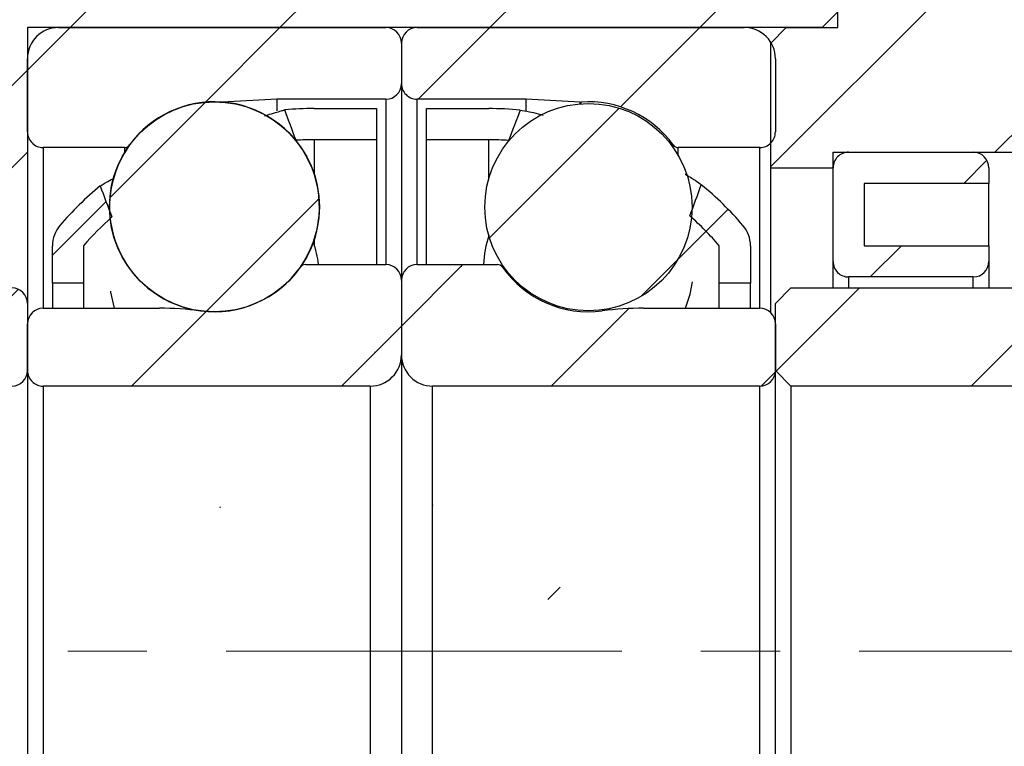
# Model space of a CAD drawing. Header units: millimetres. Extents: x 34 to 537, y 56 to 296.
# Tile 3 of 9: x 78 to 110, y 131 to 154. Entities that reach past the tile are written whole.
import ezdxf

# ---------------------------------------------------------------- set-up
doc = ezdxf.new("R2010")
doc.units = ezdxf.units.MM
doc.header["$LTSCALE"] = 1.5
doc.linetypes.add('CENTERX2', pattern=[20.319999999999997, 12.7, -2.54, 2.54, -2.54])
doc.layers.add('FORMAT', color=7, linetype='Continuous')
doc.styles.add('SLDTEXTSTYLE0', font='GOTHIC.TTF', dxfattribs={"width": 0.913})
doc.dimstyles.new('SLDDIMSTYLE2', dxfattribs={"dimtxt": 5.25, "dimasz": 3.75, "dimexe": 0, "dimexo": 0.0625, "dimgap": 1.3125, "dimtad": 1, "dimrnd": 1e-09, "dimzin": 12, "dimdsep": 46, "dimtxsty": 'SLDTEXTSTYLE0', "dimsah": 1, "dimcen": 0.09, "dimadec": 0, "dimazin": 3, "dimtfac": 1, "dimtmove": 0, "dimatfit": 0, "dimfxl": 0, "dimfrac": 2, "dimtolj": 1, "dimtzin": 12, "dimarcsym": 0})
pattern_1 = [(45, (0, 0), (-3.367596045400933, 3.367596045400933), [])]

# ---------------------------------------------------------------- blocks, each defined once
blk = doc.blocks.new('_D_5')
at = {"layer": 'FORMAT', "color": 7}
for p, q in [((114.3565610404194, 173.3110596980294), (114.3565610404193, 193.3593588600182)), ((125.3565610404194, 149.3110596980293), (125.3565610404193, 193.3593588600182)), ((114.3565610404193, 191.8593588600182), (106.1065610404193, 191.8593588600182)), ((114.3565610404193, 191.8593588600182), (125.3565610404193, 191.8593588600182)), ((125.3565610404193, 191.8593588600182), (133.6065610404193, 191.8593588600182))]:
    blk.add_line(p, q, dxfattribs=at)
for centre, radius, start, end in [((124.6601555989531, 196.0265463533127), 9.3181145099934, 153.4349488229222, 206.565051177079), ((115.7497392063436, 196.0265463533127), 9.318114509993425, 333.4349488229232, 26.5650511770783)]:
    blk.add_arc(centre, radius, start, end, dxfattribs=at)
for points in [[(114.3565610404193, 191.8593588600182), (110.6065610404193, 192.2343588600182), (110.6065610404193, 191.4843588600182)], [(125.3565610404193, 191.8593588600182), (129.1065610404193, 191.4843588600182), (129.1065610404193, 192.2343588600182)]]:
    blk.add_solid(points, dxfattribs=at)
at = {"layer": 'FORMAT', "color": 7, "insert": (116.3257806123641, 198.5654132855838), "char_height": 5.25, "attachment_point": 1, "style": 'SLDTEXTSTYLE0'}
blk.add_mtext('11', dxfattribs=at)

msp = doc.modelspace()

# ---------------------------------------------------------------- hatches: boundary and pattern name
at = {"linetype": 'Continuous', "lineweight": 18}
h = msp.add_hatch(dxfattribs=at)
h.set_pattern_fill('ANSI31', scale=1.5, style=0)
h.set_pattern_definition(pattern_1)
h.paths.add_polyline_path([(69.3565610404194, 150.8110596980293), (70.35656104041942, 149.8110596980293), (76.3565610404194, 149.8110596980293), (76.3565610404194, 149.3110596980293), (77.85656104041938, 149.3110596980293), (78.3565610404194, 149.8110596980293), (78.3565610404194, 153.8110596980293), (103.8565610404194, 153.8110596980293), (104.3565610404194, 154.3110596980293), (104.3565610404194, 161.0110596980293), (103.8565610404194, 161.5110596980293), (92.8565610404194, 161.5110596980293), (92.3565610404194, 161.0110596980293), (92.3565610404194, 158.8110596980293), (69.85656104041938, 158.8110596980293), (69.3565610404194, 158.3110596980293)], flags=0)
h = msp.add_hatch(dxfattribs=at)
h.set_pattern_fill('ANSI31', scale=1.5, style=0)
h.set_pattern_definition(pattern_1)
h.paths.add_polyline_path([(104.3565610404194, 159.3110596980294), (104.3565610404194, 153.8110596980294), (102.7065610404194, 153.8110596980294), (102.2065610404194, 153.3110596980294), (102.2065610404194, 149.3110596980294), (104.2065610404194, 149.3110596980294), (104.2065610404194, 149.8110596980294), (114.3565610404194, 149.8110596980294), (114.3565610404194, 159.3110596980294)], flags=0)
h = msp.add_hatch(dxfattribs=at)
h.set_pattern_fill('ANSI31', scale=1.5, style=0)
h.set_pattern_definition(pattern_1)
edge = h.paths.add_edge_path(flags=0)
edge.add_arc((89.8565610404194, 153.3110596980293), 0.5000000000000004, 0, 89.99999999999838)
edge.add_line((89.85656104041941, 153.8110596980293), (79.3565610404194, 153.8110596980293))
edge.add_arc((79.35656104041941, 152.8110596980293), 0.9999999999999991, 90.00000000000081, 180)
edge.add_line((78.3565610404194, 152.8110596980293), (78.3565610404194, 150.4610596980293))
edge.add_arc((78.8565610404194, 150.4610596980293), 0.5000000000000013, 180, 270.0000000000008)
edge.add_line((78.8565610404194, 149.9610596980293), (81.47263034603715, 149.9610596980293))
edge.add_arc((81.47263034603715, 150.1610596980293), 0.2000000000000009, 270.0000000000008, 323.9389098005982)
edge.add_arc((84.3565610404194, 148.0610596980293), 3.367499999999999, 85.95947261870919, 143.938909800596, ccw=False)
edge.add_arc((84.60793447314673, 151.6196925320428), 0.2000000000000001, 265.9594726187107, 272.9999999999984)
edge.add_line((84.61840166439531, 151.4199666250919), (86.35656104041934, 151.5110596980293))
edge.add_line((86.35656104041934, 151.5110596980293), (89.85656104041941, 151.5110596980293))
edge.add_arc((89.8565610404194, 152.0110596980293), 0.5000000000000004, 270.0000000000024, 360.0000000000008)
edge.add_line((90.3565610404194, 152.0110596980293), (90.3565610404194, 153.3110596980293))
h = msp.add_hatch(dxfattribs=at)
h.set_pattern_fill('ANSI31', scale=1.5, style=0)
h.set_pattern_definition(pattern_1)
edge = h.paths.add_edge_path(flags=0)
edge.add_arc((90.8565610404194, 153.3110596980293), 0.5000000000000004, 90.00000000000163, 180)
edge.add_line((90.3565610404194, 153.3110596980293), (90.3565610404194, 152.0110596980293))
edge.add_arc((90.8565610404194, 152.0110596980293), 0.5000000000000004, 180, 269.9999999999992)
edge.add_line((90.85656104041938, 151.5110596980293), (94.35656104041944, 151.5110596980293))
edge.add_line((94.35656104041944, 151.5110596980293), (96.09472041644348, 151.4199666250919))
edge.add_arc((96.10518760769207, 151.6196925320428), 0.2000000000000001, 266.9999999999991, 274.0405273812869)
edge.add_arc((96.35656104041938, 148.0610596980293), 3.367499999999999, 36.061090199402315, 94.04052738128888, ccw=False)
edge.add_arc((99.24049173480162, 150.1610596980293), 0.2000000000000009, 216.0610901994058, 270.0000000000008)
edge.add_line((99.24049173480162, 149.9610596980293), (101.8565610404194, 149.9610596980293))
edge.add_arc((101.8565610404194, 150.4610596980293), 0.5000000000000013, 270.0000000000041, 360.000000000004)
edge.add_line((102.3565610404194, 150.4610596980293), (102.3565610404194, 152.8110596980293))
edge.add_arc((101.3565610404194, 152.8110596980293), 0.9999999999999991, 0, 90)
edge.add_line((101.3565610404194, 153.8110596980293), (90.85656104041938, 153.8110596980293))
h = msp.add_hatch(dxfattribs=at)
h.set_pattern_fill('ANSI31', scale=1.5, style=0)
h.set_pattern_definition(pattern_1)
edge = h.paths.add_edge_path(flags=0)
edge.add_arc((84.35656104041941, 148.061054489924), 3.367477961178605, 0, 360)
h = msp.add_hatch(dxfattribs=at)
h.set_pattern_fill('ANSI31', scale=1.5, style=0)
h.set_pattern_definition(pattern_1)
edge = h.paths.add_edge_path(flags=0)
edge.add_arc((96.35656104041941, 148.0508181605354), 3.323894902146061, 0, 360)
h = msp.add_hatch(dxfattribs=at)
h.set_pattern_fill('ANSI31', scale=1.5, style=0)
h.set_pattern_definition(pattern_1)
edge = h.paths.add_edge_path(flags=0)
edge.add_line((87.5565610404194, 150.2110596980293), (89.55656104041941, 150.2110596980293))
edge.add_line((89.55656104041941, 150.2110596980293), (89.5565610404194, 151.2110596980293))
edge.add_line((89.5565610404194, 151.2110596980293), (87.5565610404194, 151.2110596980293))
edge.add_arc((87.5565610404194, 140.4581185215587), 10.7529411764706, 90, 95.04630767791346)
edge.add_ellipse((89.68441772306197, 133.8110596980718), major_axis=(-1399.395198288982, 3742.851107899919), ratio=0.00080082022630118, start_angle=270.2336325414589, end_angle=270.2485679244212, ccw=False)
edge.add_arc((87.5565610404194, 140.4581185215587), 9.7529411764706, 89.9999999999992, 93.41555867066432, ccw=False)
h = msp.add_hatch(dxfattribs=at)
h.set_pattern_fill('ANSI31', scale=1.5, style=0)
h.set_pattern_definition(pattern_1)
edge = h.paths.add_edge_path(flags=0)
edge.add_line((91.15656104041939, 150.2110596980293), (93.15656104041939, 150.2110596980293))
edge.add_arc((93.15656104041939, 140.4581185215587), 9.7529411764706, 86.23655252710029, 89.9999999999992, ccw=False)
edge.add_ellipse((91.0287043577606, 133.8110596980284), major_axis=(31.58271574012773, 84.41110009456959), ratio=0.03550583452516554, start_angle=78.89937294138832, end_angle=79.57357197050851, ccw=False)
edge.add_arc((93.15656104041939, 140.4581185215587), 10.7529411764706, 84.60056115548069, 90)
edge.add_line((93.15656104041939, 151.2110596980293), (91.15656104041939, 151.2110596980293))
edge.add_line((91.15656104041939, 151.2110596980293), (91.15656104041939, 150.2110596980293))
h = msp.add_hatch(dxfattribs=at)
h.set_pattern_fill('ANSI31', scale=1.5, style=0)
h.set_pattern_definition(pattern_1)
edge = h.paths.add_edge_path(flags=0)
edge.add_line((109.2065610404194, 146.8110596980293), (105.2065610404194, 146.8110596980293))
edge.add_line((105.2065610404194, 146.8110596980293), (105.2065610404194, 148.8110596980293))
edge.add_line((105.2065610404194, 148.8110596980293), (109.2065610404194, 148.8110596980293))
edge.add_line((109.2065610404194, 148.8110596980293), (109.2065610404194, 149.3110596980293))
edge.add_arc((108.7065610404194, 149.3110596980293), 0.5, 0, 90)
edge.add_line((108.7065610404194, 149.8110596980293), (104.7065610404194, 149.8110596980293))
edge.add_arc((104.7065610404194, 149.3110596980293), 0.5, 90, 180)
edge.add_line((104.2065610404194, 149.3110596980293), (104.2065610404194, 146.3110596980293))
edge.add_arc((104.7065610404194, 146.3110596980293), 0.5, 180, 270.0000000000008)
edge.add_line((104.7065610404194, 145.8110596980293), (108.7065610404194, 145.8110596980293))
edge.add_arc((108.7065610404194, 146.3110596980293), 0.5, 270.0000000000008, 360.0000000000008)
edge.add_line((109.2065610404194, 146.3110596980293), (109.2065610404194, 146.8110596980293))
h = msp.add_hatch(dxfattribs=at)
h.set_pattern_fill('ANSI31', scale=1.5, style=0)
h.set_pattern_definition(pattern_1)
edge = h.paths.add_edge_path(flags=0)
edge.add_arc((87.5565610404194, 140.4581185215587), 10.7529411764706, 129.6911636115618, 139.3537263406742)
edge.add_arc((80.1565610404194, 146.8110596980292), 1.000000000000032, 139.3537263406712, 180)
edge.add_line((79.15656104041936, 146.8110596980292), (79.1565610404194, 145.6110596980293))
edge.add_line((79.1565610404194, 145.6110596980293), (80.1565610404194, 145.6110596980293))
edge.add_line((80.1565610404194, 145.6110596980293), (80.1565610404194, 146.8110596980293))
edge.add_arc((87.5565610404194, 140.4581185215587), 9.7529411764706, 131.7492694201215, 139.3537263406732, ccw=False)
edge.add_ellipse((89.68441772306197, 133.8110596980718), major_axis=(-1399.395198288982, 3742.851107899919), ratio=0.00080082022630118, start_angle=89.75442616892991, end_angle=89.7697041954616, ccw=False)
h = msp.add_hatch(dxfattribs=at)
h.set_pattern_fill('ANSI31', scale=1.5, style=0)
h.set_pattern_definition(pattern_1)
edge = h.paths.add_edge_path(flags=0)
edge.add_arc((93.15656104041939, 140.4581185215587), 10.7529411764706, 40.64627365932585, 50.61531309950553)
edge.add_ellipse((91.0287043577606, 133.8110596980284), major_axis=(31.58271574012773, 84.41110009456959), ratio=0.03550583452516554, start_angle=280.2777202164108, end_angle=280.96718057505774, ccw=False)
edge.add_arc((93.15656104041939, 140.4581185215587), 9.7529411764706, 40.646273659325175, 48.55001176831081, ccw=False)
edge.add_line((100.5565610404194, 146.8110596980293), (100.5565610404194, 145.6110596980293))
edge.add_line((100.5565610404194, 145.6110596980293), (101.5565610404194, 145.6110596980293))
edge.add_line((101.5565610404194, 145.6110596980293), (101.5565610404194, 146.8110596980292))
edge.add_arc((100.5565610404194, 146.8110596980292), 1.000000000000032, 0, 40.64627365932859)
h = msp.add_hatch(dxfattribs=at)
h.set_pattern_fill('ANSI31', scale=1.5, style=0)
h.set_pattern_definition(pattern_1)
edge = h.paths.add_edge_path(flags=0)
edge.add_arc((78.8565610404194, 142.8110596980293), 0.5, 180, 270.0000000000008)
edge.add_line((78.8565610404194, 142.3110596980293), (89.3565610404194, 142.3110596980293))
edge.add_arc((89.35656104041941, 143.3110596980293), 1.000000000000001, 270, 360.0000000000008)
edge.add_line((90.3565610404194, 143.3110596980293), (90.3565610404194, 145.7110596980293))
edge.add_arc((89.8565610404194, 145.7110596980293), 0.5000000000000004, 0, 90)
edge.add_line((89.8565610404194, 146.2110596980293), (87.27624531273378, 146.2110596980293))
edge.add_arc((87.27624531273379, 146.0110596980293), 0.2000000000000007, 90.00000000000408, 144.9261283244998)
edge.add_arc((84.3565610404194, 148.0610596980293), 3.367500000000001, 262.3976107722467, 324.9261283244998, ccw=False)
edge.add_arc((82.58807121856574, 134.8110596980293), 9.999999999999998, 82.3976107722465, 90)
edge.add_line((82.58807121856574, 144.8110596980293), (78.8565610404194, 144.8110596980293))
edge.add_arc((78.85656104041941, 144.3110596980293), 0.5000000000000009, 90.00000000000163, 180)
edge.add_line((78.35656104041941, 144.3110596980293), (78.3565610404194, 142.8110596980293))
h = msp.add_hatch(dxfattribs=at)
h.set_pattern_fill('ANSI31', scale=1.5, style=0)
h.set_pattern_definition(pattern_1)
edge = h.paths.add_edge_path(flags=0)
edge.add_arc((101.8565610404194, 142.8110596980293), 0.5, 270.0000000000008, 360.0000000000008)
edge.add_line((102.3565610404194, 142.8110596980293), (102.3565610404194, 144.3110596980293))
edge.add_arc((101.8565610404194, 144.3110596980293), 0.5000000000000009, 0, 90)
edge.add_line((101.8565610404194, 144.8110596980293), (98.12505086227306, 144.8110596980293))
edge.add_arc((98.12505086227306, 134.8110596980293), 9.999999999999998, 90, 97.6023892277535)
edge.add_arc((96.35656104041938, 148.0610596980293), 3.367500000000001, 215.0738716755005, 277.6023892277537, ccw=False)
edge.add_arc((93.43687676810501, 146.0110596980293), 0.2000000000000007, 35.0738716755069, 90)
edge.add_line((93.43687676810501, 146.2110596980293), (90.8565610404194, 146.2110596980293))
edge.add_arc((90.8565610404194, 145.7110596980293), 0.5000000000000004, 90, 180)
edge.add_line((90.3565610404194, 145.7110596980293), (90.3565610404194, 143.3110596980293))
edge.add_arc((91.3565610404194, 143.3110596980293), 1.000000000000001, 179.9999999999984, 270.0000000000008)
edge.add_line((91.3565610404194, 142.3110596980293), (101.8565610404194, 142.3110596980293))
h = msp.add_hatch(dxfattribs=at)
h.set_pattern_fill('ANSI31', scale=1.5, style=0)
h.set_pattern_definition(pattern_1)
edge = h.paths.add_edge_path(flags=0)
edge.add_line((68.35656104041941, 144.9610596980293), (68.35656104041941, 142.8110596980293))
edge.add_line((68.35656104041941, 142.8110596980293), (68.8565610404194, 142.3110596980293))
edge.add_line((68.8565610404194, 142.3110596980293), (77.85656104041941, 142.3110596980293))
edge.add_arc((77.85656104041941, 142.8110596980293), 0.5, 270.0000000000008, 360.0000000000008)
edge.add_line((78.3565610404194, 142.8110596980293), (78.3565610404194, 144.9610596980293))
edge.add_arc((77.85656104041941, 144.9610596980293), 0.5, 0, 90)
edge.add_line((77.85656104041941, 145.4610596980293), (68.85656104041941, 145.4610596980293))
edge.add_line((68.85656104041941, 145.4610596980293), (68.35656104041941, 144.9610596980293))
h = msp.add_hatch(dxfattribs=at)
h.set_pattern_fill('ANSI31', scale=1.5, style=0)
h.set_pattern_definition(pattern_1)
edge = h.paths.add_edge_path(flags=0)
edge.add_line((102.3565610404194, 144.9610596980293), (102.3565610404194, 142.8110596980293))
edge.add_line((102.3565610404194, 142.8110596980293), (102.8565610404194, 142.3110596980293))
edge.add_line((102.8565610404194, 142.3110596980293), (111.8565610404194, 142.3110596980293))
edge.add_arc((111.8565610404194, 142.8110596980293), 0.5, 270.0000000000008, 360.0000000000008)
edge.add_line((112.3565610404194, 142.8110596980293), (112.3565610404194, 144.9610596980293))
edge.add_arc((111.8565610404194, 144.9610596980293), 0.5, 0, 90)
edge.add_line((111.8565610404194, 145.4610596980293), (102.8565610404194, 145.4610596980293))
edge.add_line((102.8565610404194, 145.4610596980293), (102.3565610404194, 144.9610596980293))

# ---------------------------------------------------------------- linework, layer by layer
at = {"color": 7, "linetype": 'Continuous', "lineweight": 25}
for p, q in [((104.3565610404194, 153.8110596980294), (104.3565610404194, 159.3110596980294)), ((103.8565610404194, 153.8110596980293), (104.3565610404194, 154.3110596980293)), ((103.8565610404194, 153.8110596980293), (78.35656104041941, 153.8110596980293)), ((78.35656104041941, 153.8110596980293), (78.3565610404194, 149.8110596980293)), ((79.35656104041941, 153.8110596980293), (89.85656104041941, 153.8110596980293)), ((90.8565610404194, 153.8110596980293), (101.3565610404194, 153.8110596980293)), ((102.7065610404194, 153.8110596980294), (102.2065610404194, 153.3110596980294)), ((102.7065610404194, 153.8110596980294), (104.3565610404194, 153.8110596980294)), ((90.35656104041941, 153.3110596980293), (90.3565610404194, 152.0110596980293)), ((102.2065610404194, 149.3110596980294), (102.2065610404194, 153.3110596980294)), ((78.35656104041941, 150.4610596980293), (78.35656104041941, 152.8110596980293)), ((102.3565610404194, 152.8110596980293), (102.3565610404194, 150.4610596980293)), ((90.3565610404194, 152.0110596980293), (90.35656104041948, 145.7110596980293)), ((86.35656104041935, 151.5110596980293), (84.61840166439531, 151.4199666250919)), ((86.35656104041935, 151.5110596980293), (86.35656104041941, 151.1386792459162)), ((89.85656104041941, 151.5110596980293), (86.35656104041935, 151.5110596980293)), ((94.35656104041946, 151.5110596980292), (90.8565610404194, 151.5110596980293)), ((94.3565610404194, 151.1507610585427), (94.35656104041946, 151.5110596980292)), ((96.09472041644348, 151.4199666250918), (94.35656104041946, 151.5110596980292)), ((87.55656104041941, 151.2110596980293), (89.5565610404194, 151.2110596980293)), ((89.5565610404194, 151.2110596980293), (89.55656104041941, 150.2110596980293)), ((91.1565610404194, 151.2110596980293), (93.15656104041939, 151.2110596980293)), ((91.15656104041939, 150.2110596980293), (91.1565610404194, 151.2110596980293)), ((89.55656104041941, 150.2110596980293), (87.55656104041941, 150.2110596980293)), ((89.55656104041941, 150.2110596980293), (89.55656104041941, 146.2110596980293)), ((93.15656104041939, 150.2110596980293), (91.15656104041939, 150.2110596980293)), ((91.15656104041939, 146.2110596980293), (91.15656104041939, 150.2110596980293)), ((77.8565610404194, 149.3110596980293), (78.3565610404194, 149.8110596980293)), ((78.3565610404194, 149.8110596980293), (78.3565610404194, 144.9610596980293)), ((81.47263034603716, 149.9610596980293), (78.8565610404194, 149.9610596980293)), ((81.63431078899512, 150.0433283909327), (81.45397141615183, 149.7684003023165)), ((101.8565610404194, 149.9610596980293), (99.24049173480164, 149.9610596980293)), ((104.2065610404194, 149.8110596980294), (114.3565610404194, 149.8110596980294)), ((104.2065610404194, 149.3110596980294), (104.2065610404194, 149.8110596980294)), ((104.7065610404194, 149.8110596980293), (108.7065610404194, 149.8110596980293)), ((102.2065610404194, 149.3110596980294), (104.2065610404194, 149.3110596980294)), ((102.2065610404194, 144.6681311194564), (102.2065610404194, 149.3110596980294)), ((104.2065610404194, 146.3110596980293), (104.2065610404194, 149.3110596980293)), ((109.2065610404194, 149.3110596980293), (109.2065610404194, 148.8110596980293)), ((109.2065610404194, 148.8110596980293), (105.2065610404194, 148.8110596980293)), ((105.2065610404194, 148.8110596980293), (105.2065610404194, 146.8110596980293)), ((109.2065610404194, 146.8110596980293), (109.2065610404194, 148.8110596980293)), ((79.1565610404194, 145.6110596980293), (79.15656104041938, 146.8110596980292)), ((80.1565610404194, 146.8110596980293), (80.1565610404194, 145.6110596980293)), ((100.5565610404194, 145.6110596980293), (100.5565610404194, 146.8110596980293)), ((101.5565610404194, 146.8110596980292), (101.5565610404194, 145.6110596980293)), ((105.2065610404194, 146.8110596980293), (109.2065610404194, 146.8110596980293)), ((109.2065610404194, 146.8110596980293), (109.2065610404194, 146.3110596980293)), ((104.2065610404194, 145.4610596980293), (104.2065610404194, 146.3110596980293)), ((109.2065610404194, 146.3110596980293), (109.2065610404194, 145.4610596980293)), ((87.27624531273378, 146.2110596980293), (89.85656104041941, 146.2110596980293)), ((90.8565610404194, 146.2110596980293), (93.43687676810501, 146.2110596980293)), ((90.3565610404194, 145.7110596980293), (90.3565610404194, 143.3110596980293)), ((108.7065610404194, 145.8110596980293), (104.7065610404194, 145.8110596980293)), ((80.1565610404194, 145.6110596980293), (79.1565610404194, 145.6110596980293)), ((79.1565610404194, 145.6110596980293), (79.1565610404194, 144.8110596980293)), ((80.1565610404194, 145.6110596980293), (80.1565610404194, 144.8110596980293)), ((101.5565610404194, 145.6110596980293), (100.5565610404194, 145.6110596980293)), ((100.5565610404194, 144.8110596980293), (100.5565610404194, 145.6110596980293)), ((101.5565610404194, 144.8110596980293), (101.5565610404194, 145.6110596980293)), ((102.8565610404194, 145.4610596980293), (102.3565610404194, 144.9610596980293)), ((102.8565610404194, 145.4610596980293), (111.8565610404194, 145.4610596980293)), ((78.35656104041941, 144.9610596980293), (78.35656104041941, 142.8110596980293)), ((78.85656104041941, 144.8110596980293), (82.58807121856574, 144.8110596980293)), ((98.12505086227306, 144.8110596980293), (101.8565610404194, 144.8110596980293)), ((102.3565610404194, 142.8110596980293), (102.3565610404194, 144.9610596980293)), ((78.35656104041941, 142.8110596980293), (78.35656104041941, 144.3110596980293)), ((102.3565610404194, 144.3110596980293), (102.3565610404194, 142.8110596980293)), ((90.3565610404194, 143.3110596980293), (90.3565610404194, 124.3110596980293)), ((78.35656104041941, 142.8110596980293), (78.35656104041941, 124.8110596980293)), ((102.3565610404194, 142.8110596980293), (102.8565610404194, 142.3110596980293)), ((102.3565610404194, 124.8110596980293), (102.3565610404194, 142.8110596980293)), ((78.85656104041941, 142.3110596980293), (78.85656104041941, 125.3110596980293)), ((89.3565610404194, 142.3110596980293), (78.85656104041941, 142.3110596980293)), ((89.3565610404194, 142.3110596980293), (89.3565610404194, 125.3110596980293)), ((91.35656104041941, 125.3110596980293), (91.35656104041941, 142.3110596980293)), ((101.8565610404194, 142.3110596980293), (91.35656104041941, 142.3110596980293)), ((101.8565610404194, 125.3110596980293), (101.8565610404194, 142.3110596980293)), ((102.8565610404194, 142.3110596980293), (102.8565610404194, 125.3110596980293)), ((111.8565610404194, 142.3110596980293), (102.8565610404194, 142.3110596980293))]:
    msp.add_line(p, q, dxfattribs=at)
at = {"color": 8, "linetype": 'Continuous', "lineweight": 25}
for p, q in [((84.61840166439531, 151.4199666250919), (84.61840166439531, 151.4183593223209)), ((89.85656104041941, 151.5110596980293), (89.85656104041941, 146.2110596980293)), ((90.8565610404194, 146.2110596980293), (90.8565610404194, 151.5110596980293)), ((96.09472041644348, 151.3643837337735), (96.09472041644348, 151.4199666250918)), ((96.11928002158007, 151.3662329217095), (96.11928002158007, 151.4201896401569)), ((87.55656104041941, 150.2110596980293), (87.55656104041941, 149.1098901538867)), ((93.15656104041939, 148.949860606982), (93.15656104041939, 150.2110596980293)), ((78.8565610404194, 149.9610596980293), (78.8565610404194, 144.8110596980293)), ((81.47263034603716, 149.9610596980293), (81.47263034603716, 149.7997321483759)), ((99.07881377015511, 149.9580720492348), (99.07881377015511, 150.0433301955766)), ((99.24049173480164, 149.7034587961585), (99.24049173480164, 149.9610596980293)), ((101.8565610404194, 144.8110596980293), (101.8565610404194, 149.9610596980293)), ((87.55656104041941, 147.0122188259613), (87.55656104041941, 146.8411670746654)), ((104.7065610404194, 145.8110596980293), (104.7065610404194, 145.4610596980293)), ((108.7065610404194, 145.4610596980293), (108.7065610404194, 145.8110596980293))]:
    msp.add_line(p, q, dxfattribs=at)
at = {"color": 7, "linetype": 'Continuous', "lineweight": 25, "flags": 128}
for points in [[(81.01773489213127, 145.353815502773), (81.02133734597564, 145.3272086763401), (81.13520075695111, 144.8110596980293)], [(99.47487733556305, 144.8110596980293), (99.62218103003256, 145.2602825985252), (99.6966138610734, 145.6532696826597)]]:
    msp.add_lwpolyline(points, dxfattribs=at)
at = {"color": 7, "linetype": 'Continuous', "lineweight": 25}
for centre, radius in [((84.35656104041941, 148.061054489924), 3.367477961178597), ((96.35656104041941, 148.0508181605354), 3.323894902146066)]:
    msp.add_circle(centre, radius, dxfattribs=at)
for centre, radius, start, end in [((79.35656104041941, 152.8110596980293), 1.000000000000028, 90, 180), ((89.85656104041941, 153.3110596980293), 0.5000000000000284, 5.953998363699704e-12, 90), ((90.8565610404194, 153.3110596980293), 0.5000000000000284, 90, 179.9999999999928), ((101.3565610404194, 152.8110596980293), 1, 359.9999999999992, 90), ((89.85656104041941, 152.0110596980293), 0.5, 270.0000000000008, 0), ((90.8565610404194, 152.0110596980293), 0.5, 180, 270.0000000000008), ((84.35656104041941, 148.0610596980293), 3.367500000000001, 85.95947261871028, 143.9389098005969), ((84.35656104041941, 148.061054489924), 3.367500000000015, 324.926196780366, 85.95947886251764), ((84.60793447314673, 151.6196925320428), 0.1999999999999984, 265.9594726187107, 272.9999999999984), ((96.10518760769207, 151.6196925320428), 0.2000000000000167, 266.9999999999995, 274.0405273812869), ((96.35656104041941, 148.0610596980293), 3.367499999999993, 36.06109019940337, 94.0405273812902), ((87.55656104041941, 140.4581185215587), 10.75294117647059, 90, 95.04630767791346), ((93.15656104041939, 140.4581185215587), 10.75294117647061, 84.60056115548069, 90), ((78.85656104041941, 150.4610596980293), 0.5, 179.9999999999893, 269.9999999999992), ((101.8565610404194, 150.4610596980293), 0.4999999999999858, 270.0000000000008, 1.78111062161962e-12), ((87.55656104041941, 140.4581185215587), 9.752941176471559, 90, 93.4155586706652), ((93.15656104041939, 140.4581185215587), 9.752941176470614, 86.23655252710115, 90), ((84.35656104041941, 148.061054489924), 3.367500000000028, 149.5353327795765, 262.3976078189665), ((81.47263034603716, 150.1610596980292), 0.1999999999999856, 270.0000000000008, 323.9389098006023), ((99.24049173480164, 150.1610596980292), 0.1999999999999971, 216.0610901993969, 270.0000000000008), ((104.7065610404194, 149.3110596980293), 0.5000000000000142, 90, 180.0000000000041), ((108.7065610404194, 149.3110596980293), 0.5, 3.053332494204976e-13, 90), ((87.55656104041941, 140.4581185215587), 10.75294117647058, 129.6911636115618, 139.3537263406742), ((93.15656104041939, 140.4581185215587), 10.7529411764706, 40.64627365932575, 50.61531309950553), ((87.55656104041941, 140.4581185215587), 9.752941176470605, 131.7492694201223, 139.3537263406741), ((93.15656104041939, 140.4581185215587), 9.752941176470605, 40.64627365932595, 48.55001176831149), ((80.1565610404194, 146.8110596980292), 1.000000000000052, 139.3537263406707, 179.9999999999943), ((100.5565610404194, 146.8110596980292), 1.000000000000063, 3.816665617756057e-13, 40.64627365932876), ((84.35656104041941, 145.7923314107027), 3.367499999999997, 7.142871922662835, 19.6854211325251), ((96.35656104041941, 146.0823424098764), 3.36750000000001, 161.6824155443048, 177.8094270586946), ((104.7065610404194, 146.3110596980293), 0.5000000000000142, 179.9999999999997, 270.0000000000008), ((108.7065610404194, 146.3110596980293), 0.5, 270.0000000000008, 1.526666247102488e-13), ((84.35656104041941, 148.0610596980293), 3.36749999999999, 262.3976107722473, 324.9261283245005), ((87.27624531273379, 146.0110596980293), 0.1999999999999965, 90.00000000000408, 144.9261283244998), ((89.85656104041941, 145.7110596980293), 0.5000000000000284, 6.411998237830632e-12, 90), ((90.8565610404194, 145.7110596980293), 0.5000000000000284, 90, 179.9999999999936), ((93.43687676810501, 146.0110596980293), 0.2000000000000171, 35.07387167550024, 90), ((96.35656104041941, 148.0610596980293), 3.367500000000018, 215.0738716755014, 277.602389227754), ((77.85656104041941, 144.9610596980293), 0.5000000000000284, 3.053332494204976e-13, 90), ((78.85656104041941, 144.3110596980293), 0.5, 90, 179.9999999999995), ((82.58807121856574, 134.8110596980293), 10.00000000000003, 82.3976107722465, 90), ((98.12505086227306, 134.8110596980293), 10.00000000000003, 90, 97.60238922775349), ((101.8565610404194, 144.3110596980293), 0.4999999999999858, 4.579998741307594e-13, 90), ((89.35656104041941, 143.3110596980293), 0.9999999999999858, 270, 3.05333249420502e-13), ((91.3565610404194, 143.3110596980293), 1, 179.9999999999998, 270.0000000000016), ((77.85656104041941, 142.8110596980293), 0.5, 270.0000000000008, 359.9999999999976), ((78.85656104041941, 142.8110596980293), 0.5, 179.9999999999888, 270.0000000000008), ((101.8565610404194, 142.8110596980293), 0.5, 270.0000000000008, 7.633331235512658e-13)]:
    msp.add_arc(centre, radius, start, end, dxfattribs=at)
for centre, major_axis, ratio, start_param, end_param in [((89.68441772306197, 133.8110596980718), (-1399.395198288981, 3742.85110789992), 0.000800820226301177, 4.71646663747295, 4.716727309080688), ((91.0287043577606, 133.8110596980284), (31.58271574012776, 84.41110009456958), 0.03550583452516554, 1.377053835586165, 1.388820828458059), ((89.68441772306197, 133.8110596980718), (-1399.395198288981, 3742.85110789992), 0.000800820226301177, 1.566510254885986, 1.566776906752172), ((91.0287043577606, 133.8110596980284), (31.58271574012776, 84.41110009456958), 0.03550583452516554, 4.891769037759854, 4.903802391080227)]:
    msp.add_ellipse(centre, major_axis=major_axis, ratio=ratio, start_param=start_param, end_param=end_param, dxfattribs=at)
for points, knots in [([(85.95984606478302, 150.9774167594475), (85.98863879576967, 150.9863310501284), (86.13160135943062, 151.0305925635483), (86.31842399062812, 151.0850351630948), (86.50718480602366, 151.1397277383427), (86.59894372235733, 151.1657251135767), (86.6073876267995, 151.1683454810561), (86.61072308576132, 151.1693805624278)], [0, 0, 0, 0, 0.06497246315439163, 0.3226032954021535, 0.5733849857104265, 0.8314811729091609, 1, 1, 1, 1]), ([(94.16839735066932, 151.1633476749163), (94.25353584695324, 151.1502489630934), (94.38819974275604, 151.1295306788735), (94.68095561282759, 151.0618017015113), (94.8528024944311, 151.0151579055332), (94.90744490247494, 151.0003265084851)], [0, 0, 0, 0, 0.5396937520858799, 0.8536357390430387, 1, 1, 1, 1]), ([(80.68920429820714, 148.7324858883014), (80.68921395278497, 148.7324783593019), (80.68933437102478, 148.7323844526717), (80.71916487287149, 148.7496467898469), (80.84189361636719, 148.8199736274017), (80.98863784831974, 148.9036470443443), (81.11552521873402, 148.9724794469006), (81.15319324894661, 148.9929131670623)], [0, 0, 0, 0, 0.02462462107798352, 0.3071344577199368, 0.5978354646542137, 0.8806126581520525, 1, 1, 1, 1]), ([(99.46341541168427, 149.1087883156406), (99.46940950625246, 149.1053237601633), (99.62225270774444, 149.0169811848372), (99.82438802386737, 148.8843769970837), (99.92926772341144, 148.8064627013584), (99.97955992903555, 148.7691010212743)], [0, 0, 0, 0, 0.02080291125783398, 0.5304526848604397, 1, 1, 1, 1])]:
    msp.add_open_spline(points, degree=3, knots=knots, dxfattribs=at)
at = {"layer": 'FORMAT', "color": 7, "linetype": 'CENTERX2', "lineweight": 18, "ltscale": 0.6666666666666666}
msp.add_line((64.4075571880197, 133.8110596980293), (127.283600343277, 133.8110596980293), dxfattribs=at)

# ---------------------------------------------------------------- dimensions: what is measured, and where the dimension line sits
at = {"layer": 'FORMAT', "color": 7}
dim = msp.add_linear_dim(base=(125.3565610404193, 191.8593588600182), p1=(114.3565610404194, 171.8110596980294), p2=(125.3565610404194, 147.8110596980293), text='(<>)', dimstyle='SLDDIMSTYLE2', dxfattribs=at)
dim.commit()
dim.dimension.update_dxf_attribs({"geometry": '_D_5', "text_midpoint": (120.2049474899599, 191.8593588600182), "dimtype": 160})

doc.saveas('drawing.dxf')
